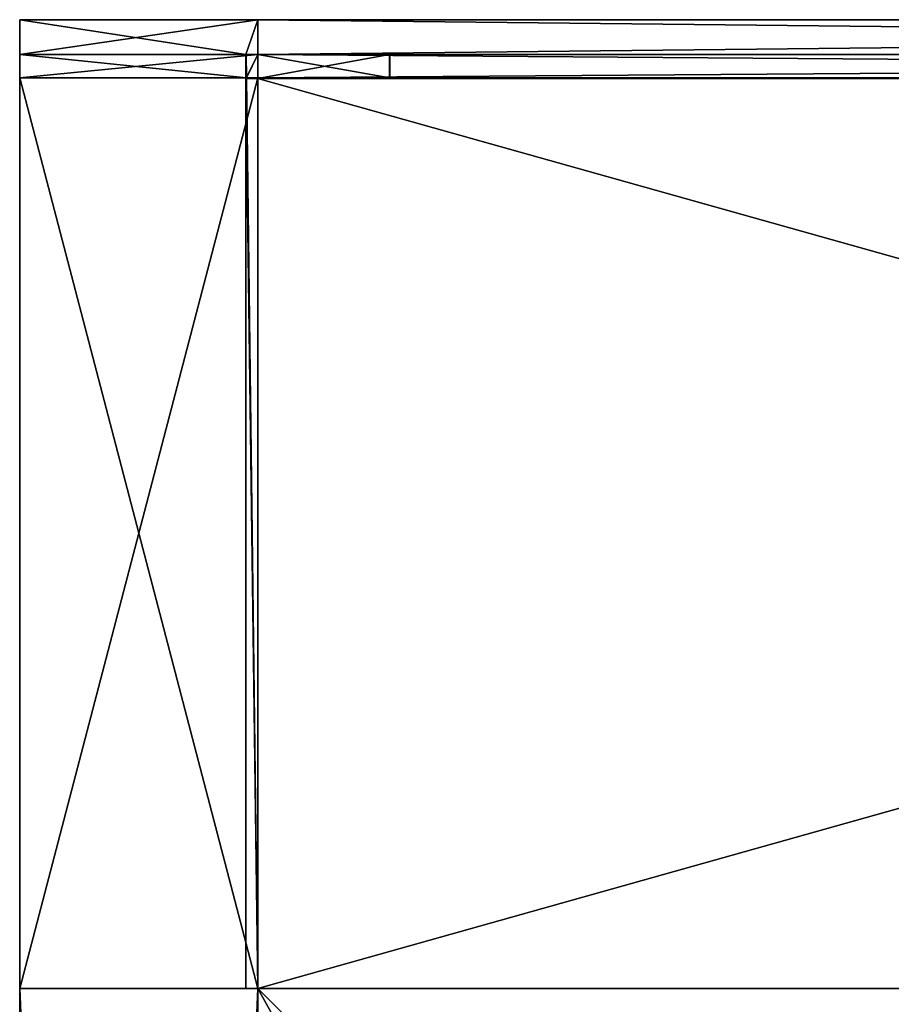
# Model space of a CAD drawing. Extents: x 0 to 35.8, y 0 to 27.5.
# Tile 151 of 256: x 0 to 3.1, y 24 to 27.5. Entities that reach past the tile are written whole.
import ezdxf

# ---------------------------------------------------------------- set-up
doc = ezdxf.new("R2010")
doc.units = 0
doc.header["$MEASUREMENT"] = 0
doc.layers.get('0').update_dxf_attribs({"color": 13, "linetype": 'CONTINUOUS'})
doc.layers.add('RGM8058UC_-_BODY', color=252, linetype='CONTINUOUS')

# ---------------------------------------------------------------- blocks, each defined once
blk = doc.blocks.new('RGM8658UC_TRADECAD_V06_DXF')
at = {"layer": 'RGM8058UC_-_BODY', "color": 0}
for p, q in [((0, 27.4929, 7.4867), (0, 27.4929, 5.9479)), ((0, 27.4929, 5.9479), (0.8357, 27.4929, 5.9479)), ((0.8357, 27.4929, 7.4867), (0, 27.4929, 7.4867)), ((0, 27.4929, 7.4867), (0, 27.3712, 7.4867)), ((0, 27.3712, 5.9479), (0, 27.4929, 5.9479)), ((0, 27.4929, 7.4867), (0, 27.4929, 5.9479)), ((0, 27.3712, 5.9479), (0, 27.4929, 5.9479)), ((0, 27.4929, 5.9479), (0.8357, 27.4929, 5.9479)), ((0, 27.4929, 7.4867), (0, 27.3712, 7.4867)), ((0.8357, 27.4929, 7.4867), (0, 27.4929, 7.4867)), ((0.7937, 27.3712, 5.9479), (0.8357, 27.4929, 5.9479)), ((0.7937, 27.3712, 5.9479), (0.8357, 27.4929, 5.9479)), ((0.8357, 27.4929, 5.9479), (0.8357, 27.4929, 7.4867)), ((0.8357, 27.4929, 5.9479), (12.2007, 27.4929, 5.9479)), ((12.2007, 27.4929, 7.4867), (0.8357, 27.4929, 7.4867)), ((0.8357, 27.4929, 5.9479), (0.8357, 27.4929, 7.4867)), ((0.8357, 27.4929, 7.4867), (0.8357, 27.3712, 7.4867)), ((0.8357, 27.4929, 7.4867), (0.8357, 27.3712, 7.4867)), ((12.2007, 27.4929, 7.4867), (0.8357, 27.4929, 7.4867)), ((0.8357, 27.3712, 5.9479), (0.8357, 27.4929, 5.9479)), ((0.8357, 27.4929, 5.9479), (12.2007, 27.4929, 5.9479)), ((0.8357, 27.3712, 5.9479), (0.8357, 27.4929, 5.9479)), ((0, 27.3712), (0, 27.3712, 5.9479)), ((0, 27.3712, 5.9479), (0, 27.2891, 5.9479)), ((0, 27.2891), (0, 27.3712)), ((0, 27.2891), (0, 27.3712)), ((0.7947, 27.3712), (0, 27.3712)), ((0, 27.3712, 7.4867), (0, 27.3712, 5.9479)), ((0, 27.3712, 5.9479), (0.7937, 27.3712, 5.9479)), ((0, 27.2891, 7.4867), (0, 27.3712, 7.4867)), ((0, 27.3712, 7.4867), (0.8357, 27.3712, 7.4867)), ((0, 27.3712, 5.9479), (0, 27.2891, 5.9479)), ((0, 27.3712, 7.4867), (0, 27.3712, 5.9479)), ((0, 27.2891, 7.4867), (0, 27.3712, 7.4867)), ((0, 27.3712, 5.9479), (0.7937, 27.3712, 5.9479)), ((0, 27.3712), (0, 27.3712, 5.9479)), ((0.7947, 27.3712), (0, 27.3712)), ((0, 27.3712, 7.4867), (0.8357, 27.3712, 7.4867)), ((0.7947, 27.3712), (0.7937, 27.3712, 5.9479)), ((0.7937, 27.3712, 5.9479), (0.8357, 27.3712, 5.9479)), ((0.7937, 27.3712, 5.9479), (0.8357, 27.3712, 5.9479)), ((0.7947, 27.3712), (0.7937, 27.3712, 5.9479)), ((0.7937, 27.2867, 5.9479), (0.7937, 27.3712, 5.9479)), ((0.7937, 27.3712, 5.9479), (0.8357, 27.3712, 5.9479)), ((0.7957, 27.2891), (0.7947, 27.3712)), ((0.7947, 27.3712), (0.8357, 27.3712)), ((0.7947, 27.3712), (0.8357, 27.3712)), ((0.7957, 27.2891), (0.7947, 27.3712)), ((1.2966, 27.3712, 5.9479), (0.8357, 27.3712, 5.9479)), ((0.8357, 27.3712, 5.9479), (0.8357, 27.3712)), ((0.8357, 27.3712), (1.2976, 27.3712)), ((0.8357, 27.2867, 5.9479), (0.8357, 27.3712, 5.9479)), ((1.2966, 27.3712, 5.9479), (0.8357, 27.3712, 5.9479)), ((0.8357, 27.3712, 7.4867), (0.8357, 27.2891, 7.4867)), ((0.8357, 27.3712, 7.4867), (12.2007, 27.3712, 7.4867)), ((0.8357, 27.3712, 7.4867), (0.8357, 27.2891, 7.4867)), ((0.8357, 27.3712, 7.4867), (12.2007, 27.3712, 7.4867)), ((0.8357, 27.3712), (1.2976, 27.3712)), ((0.8357, 27.3712), (0.8357, 27.2891)), ((12.2007, 27.3712, 5.9479), (0.8357, 27.3712, 5.9479)), ((0.8357, 27.2867, 5.9479), (0.8357, 27.3712, 5.9479)), ((0.8357, 27.3712, 5.9479), (0.8357, 27.3712)), ((0.8357, 27.2867, 5.9479), (0.8357, 27.3712, 5.9479)), ((0.8357, 27.3712), (0.8357, 27.2891)), ((12.2007, 27.3712, 5.9479), (0.8357, 27.3712, 5.9479)), ((1.2976, 27.3712), (1.2966, 27.3712, 5.9479)), ((1.2966, 27.3712, 5.9479), (1.2966, 27.2867, 5.9479)), ((1.2966, 27.3712, 5.9479), (1.2966, 27.2867, 5.9479)), ((1.2976, 27.3712), (1.2966, 27.3712, 5.9479)), ((1.2986, 27.2891), (1.2976, 27.3712)), ((1.2986, 27.2891), (1.2976, 27.3712)), ((0, 27.2891), (0, 24.0972)), ((0.7957, 27.2891), (0, 27.2891)), ((0, 24.0972, 7.4867), (0, 27.2891, 7.4867)), ((0, 27.2891, 7.4867), (0.8357, 27.2891, 7.4867)), ((0, 24.0972, 7.4867), (0, 27.2891, 7.4867)), ((0, 24.0972, 5.9479), (0, 27.2891, 5.9479)), ((0, 27.2891, 5.9479), (0, 27.2891, 7.4867)), ((0, 27.2891, 5.9479), (0, 27.2891)), ((0.7957, 27.2891), (0, 27.2891)), ((0, 27.2891, 7.4867), (0.8357, 27.2891, 7.4867)), ((0, 27.2891, 5.9479), (0, 27.2891, 7.4867)), ((0, 24.0972, 5.9479), (0, 27.2891, 5.9479)), ((0, 27.2891), (0, 24.0972)), ((0, 27.2891, 5.9479), (0, 27.2891)), ((0.7937, 27.2867, 5.9479), (0.7957, 27.2891)), ((0.7937, 27.2867, 5.9479), (0.7957, 27.2891)), ((0.7937, 24.0972, 5.9479), (0.7937, 27.2867, 5.9479)), ((0.8357, 27.2867, 5.9479), (0.7937, 27.2867, 5.9479)), ((0.8357, 27.2867, 5.9479), (0.7937, 27.2867, 5.9479)), ((0.8357, 27.2867, 5.9479), (0.7937, 27.2867, 5.9479)), ((0.7937, 24.0972, 5.9479), (0.7937, 27.2867, 5.9479)), ((0.8357, 24.0972), (0.7957, 27.2891)), ((0.8357, 27.2891), (0.7957, 27.2891)), ((0.8357, 27.2891), (0.7957, 27.2891)), ((0.8357, 24.0972), (0.7957, 27.2891)), ((0.8357, 27.2891, 7.4867), (0.8357, 24.0972, 7.4867)), ((12.2007, 27.2891, 7.4867), (0.8357, 27.2891, 7.4867)), ((1.2986, 27.2891), (0.8357, 27.2891)), ((0.8357, 27.2891), (0.8357, 27.2867, 5.9479)), ((1.2986, 27.2891), (0.8357, 27.2891)), ((0.8357, 27.2891, 7.4867), (0.8357, 24.0972, 7.4867)), ((12.2007, 27.2891, 7.4867), (0.8357, 27.2891, 7.4867)), ((0.8357, 27.2891), (0.8357, 27.2867, 5.9479)), ((1.2966, 27.2867, 5.9479), (0.8357, 27.2867, 5.9479)), ((0.8357, 24.0972, 5.9479), (0.8357, 27.2867, 5.9479)), ((1.2966, 27.2867, 5.9479), (0.8357, 27.2867, 5.9479)), ((0.8357, 27.2867, 5.9479), (12.2007, 27.2867, 5.9479)), ((0.8357, 27.2867, 5.9479), (12.2007, 27.2867, 5.9479)), ((0.8357, 24.0972, 5.9479), (0.8357, 27.2867, 5.9479)), ((1.2966, 27.2867, 5.9479), (1.2986, 27.2891)), ((1.2966, 27.2867, 5.9479), (1.2986, 27.2891)), ((0, 24.0972), (0.8357, 24.0972)), ((0.8357, 24.0972, 7.4867), (0, 24.0972, 7.4867)), ((0, 24.0972, 7.4867), (0, 24.0972, 5.9479)), ((0, 3.6756, 7.4867), (0, 24.0972, 7.4867)), ((0.8357, 24.0972, 7.4867), (0, 24.0972, 7.4867)), ((0, 3.6756, 5.9479), (0, 24.0972, 5.9479)), ((0, 24.0972, 7.4867), (0, 24.0972, 5.9479)), ((0, 3.6756, 7.4867), (0, 24.0972, 7.4867)), ((0, 3.6756, 5.9479), (0, 24.0972, 5.9479)), ((0, 3.6756), (0, 24.0972)), ((0, 24.0972), (0, 24.0972, 5.9479)), ((0, 3.6756), (0, 24.0972)), ((0, 24.0972), (0.8357, 24.0972)), ((0, 24.0972), (0, 24.0972, 5.9479)), ((0.8357, 24.0972), (0.7937, 24.0972, 5.9479)), ((0.8357, 24.0972, 5.9479), (0.7937, 24.0972, 5.9479)), ((0.8357, 24.0972, 5.9479), (0.7937, 24.0972, 5.9479)), ((0.8357, 24.0972), (0.7937, 24.0972, 5.9479)), ((1.8357, 23.0972, 6.7115), (0.8357, 24.0972, 6.7115)), ((0.8357, 24.0972, 6.7115), (12.2007, 24.0972, 6.7115)), ((0.8357, 24.0972, 7.4867), (0.8357, 3.6756, 7.4867)), ((0.8357, 3.6756), (0.8357, 24.0972)), ((0.8357, 24.0972), (0.8357, 24.0972, 5.9479)), ((0.8357, 24.0972, 7.4867), (0.8357, 3.6756, 7.4867)), ((0.8357, 24.0972, 7.4867), (0.8357, 24.0972, 6.7115)), ((0.8357, 24.0972, 6.7115), (0.8357, 3.6756, 6.7115)), ((0.8357, 24.0972, 6.7115), (0.8357, 3.6756, 6.7115)), ((1.8357, 23.0972, 6.7115), (0.8357, 24.0972, 6.7115)), ((12.2007, 24.0972), (0.8357, 24.0972)), ((0.8357, 3.6756), (0.8357, 24.0972)), ((12.2007, 24.0972, 7.4867), (0.8357, 24.0972, 7.4867)), ((0.8357, 24.0972, 6.7115), (12.2007, 24.0972, 6.7115)), ((0.8357, 24.0972, 7.4867), (0.8357, 24.0972, 6.7115)), ((12.2007, 24.0972, 7.4867), (0.8357, 24.0972, 7.4867)), ((12.2007, 24.0972), (0.8357, 24.0972)), ((12.2007, 24.0972, 5.9479), (0.8357, 24.0972, 5.9479)), ((0.8357, 24.0972), (0.8357, 24.0972, 5.9479)), ((12.2007, 24.0972, 5.9479), (0.8357, 24.0972, 5.9479))]:
    blk.add_line(p, q, dxfattribs=at)
at = {"layer": 'RGM8058UC_-_BODY', "color": 252}
mesh = blk.add_polyface(dxfattribs=at)
corners = [(0.8357, 27.4929, 7.4867), (0, 27.4929, 5.9479), (0.8357, 27.4929, 5.9479), (0, 27.4929, 7.4867)]
mesh.append_faces([[corners[k] for k in face] for face in [(0, 1, 2), (1, 0, 3)]], dxfattribs={"vtx0": -1, "color": 252})
mesh = blk.add_polyface(dxfattribs=at)
corners = [(0, 27.4929, 5.9479), (0, 27.3712, 7.4867), (0, 27.3712, 5.9479), (0, 27.4929, 7.4867)]
mesh.append_faces([[corners[k] for k in face] for face in [(0, 1, 2), (1, 0, 3)]], dxfattribs={"vtx0": -1, "color": 252})
mesh = blk.add_polyface(dxfattribs=at)
corners = [(0.7937, 27.3712, 5.9479), (0, 27.4929, 5.9479), (0, 27.3712, 5.9479), (0.8357, 27.4929, 5.9479)]
mesh.append_faces([[corners[k] for k in face] for face in [(0, 1, 2), (1, 0, 3)]], dxfattribs={"vtx0": -1, "color": 252})
mesh = blk.add_polyface(dxfattribs=at)
corners = [(0.8357, 27.4929, 7.4867), (0, 27.3712, 7.4867), (0, 27.4929, 7.4867), (0.8357, 27.3712, 7.4867)]
mesh.append_faces([[corners[k] for k in face] for face in [(0, 1, 2), (1, 0, 3)]], dxfattribs={"vtx0": -1, "color": 252})
mesh = blk.add_polyface(dxfattribs=at)
corners = [(0.8357, 27.4929, 5.9479), (0.7937, 27.3712, 5.9479), (0.8357, 27.3712, 5.9479)]
mesh.append_faces([[corners[k] for k in face] for face in [(0, 1, 2)]], dxfattribs={"color": 252})
mesh = blk.add_polyface(dxfattribs=at)
corners = [(12.2007, 27.4929, 7.4867), (0.8357, 27.4929, 5.9479), (12.2007, 27.4929, 5.9479), (0.8357, 27.4929, 7.4867)]
mesh.append_faces([[corners[k] for k in face] for face in [(0, 1, 2), (1, 0, 3)]], dxfattribs={"vtx0": -1, "color": 252})
mesh = blk.add_polyface(dxfattribs=at)
corners = [(12.2007, 27.4929, 7.4867), (0.8357, 27.3712, 7.4867), (0.8357, 27.4929, 7.4867), (12.2007, 27.3712, 7.4867)]
mesh.append_faces([[corners[k] for k in face] for face in [(0, 1, 2), (1, 0, 3)]], dxfattribs={"vtx0": -1, "color": 252})
mesh = blk.add_polyface(dxfattribs=at)
corners = [(12.2007, 27.3712, 5.9479), (0.8357, 27.4929, 5.9479), (0.8357, 27.3712, 5.9479), (12.2007, 27.4929, 5.9479)]
mesh.append_faces([[corners[k] for k in face] for face in [(0, 1, 2), (1, 0, 3)]], dxfattribs={"vtx0": -1, "color": 252})
mesh = blk.add_polyface(dxfattribs=at)
corners = [(0, 27.3712), (0, 27.2891, 5.9479), (0, 27.2891), (0, 27.3712, 5.9479)]
mesh.append_faces([[corners[k] for k in face] for face in [(0, 1, 2), (1, 0, 3)]], dxfattribs={"vtx0": -1, "color": 252})
mesh = blk.add_polyface(dxfattribs=at)
corners = [(0.7957, 27.2891), (0, 27.3712), (0, 27.2891), (0.7947, 27.3712)]
mesh.append_faces([[corners[k] for k in face] for face in [(0, 1, 2), (1, 0, 3)]], dxfattribs={"vtx0": -1, "color": 252})
mesh = blk.add_polyface(dxfattribs=at)
corners = [(0.8357, 27.3712, 7.4867), (0, 27.2891, 7.4867), (0, 27.3712, 7.4867), (0.8357, 27.2891, 7.4867)]
mesh.append_faces([[corners[k] for k in face] for face in [(0, 1, 2), (1, 0, 3)]], dxfattribs={"vtx0": -1, "color": 252})
mesh = blk.add_polyface(dxfattribs=at)
corners = [(0, 27.3712, 5.9479), (0, 27.2891, 7.4867), (0, 27.2891, 5.9479), (0, 27.3712, 7.4867)]
mesh.append_faces([[corners[k] for k in face] for face in [(0, 1, 2), (1, 0, 3)]], dxfattribs={"vtx0": -1, "color": 252})
mesh = blk.add_polyface(dxfattribs=at)
corners = [(0.7937, 27.3712, 5.9479), (0, 27.3712), (0.7947, 27.3712), (0, 27.3712, 5.9479)]
mesh.append_faces([[corners[k] for k in face] for face in [(0, 1, 2), (1, 0, 3)]], dxfattribs={"vtx0": -1, "color": 252})
mesh = blk.add_polyface(dxfattribs=at)
corners = [(0.8357, 27.3712, 5.9479), (0.7947, 27.3712), (0.8357, 27.3712), (0.7937, 27.3712, 5.9479)]
mesh.append_faces([[corners[k] for k in face] for face in [(0, 1, 2), (1, 0, 3)]], dxfattribs={"vtx0": -1, "color": 252})
mesh = blk.add_polyface(dxfattribs=at)
corners = [(0.8357, 27.3712, 5.9479), (0.7937, 27.2867, 5.9479), (0.7937, 27.3712, 5.9479), (0.8357, 27.2867, 5.9479)]
mesh.append_faces([[corners[k] for k in face] for face in [(0, 1, 2), (1, 0, 3)]], dxfattribs={"vtx0": -1, "color": 252})
mesh = blk.add_polyface(dxfattribs=at)
corners = [(0.7957, 27.2891), (0.8357, 27.3712), (0.7947, 27.3712), (0.8357, 27.2891)]
mesh.append_faces([[corners[k] for k in face] for face in [(0, 1, 2), (1, 0, 3)]], dxfattribs={"vtx0": -1, "color": 252})
mesh = blk.add_polyface(dxfattribs=at)
corners = [(1.2966, 27.3712, 5.9479), (0.8357, 27.3712), (1.2976, 27.3712), (0.8357, 27.3712, 5.9479)]
mesh.append_faces([[corners[k] for k in face] for face in [(0, 1, 2), (1, 0, 3)]], dxfattribs={"vtx0": -1, "color": 252})
mesh = blk.add_polyface(dxfattribs=at)
corners = [(1.2966, 27.3712, 5.9479), (0.8357, 27.2867, 5.9479), (0.8357, 27.3712, 5.9479), (1.2966, 27.2867, 5.9479)]
mesh.append_faces([[corners[k] for k in face] for face in [(0, 1, 2), (1, 0, 3)]], dxfattribs={"vtx0": -1, "color": 252})
mesh = blk.add_polyface(dxfattribs=at)
corners = [(12.2007, 27.3712, 7.4867), (0.8357, 27.2891, 7.4867), (0.8357, 27.3712, 7.4867), (12.2007, 27.2891, 7.4867)]
mesh.append_faces([[corners[k] for k in face] for face in [(0, 1, 2), (1, 0, 3)]], dxfattribs={"vtx0": -1, "color": 252})
mesh = blk.add_polyface(dxfattribs=at)
corners = [(1.2986, 27.2891), (0.8357, 27.3712), (0.8357, 27.2891), (1.2976, 27.3712)]
mesh.append_faces([[corners[k] for k in face] for face in [(0, 1, 2), (1, 0, 3)]], dxfattribs={"vtx0": -1, "color": 252})
mesh = blk.add_polyface(dxfattribs=at)
corners = [(12.2007, 27.2867, 5.9479), (0.8357, 27.3712, 5.9479), (0.8357, 27.2867, 5.9479), (12.2007, 27.3712, 5.9479)]
mesh.append_faces([[corners[k] for k in face] for face in [(0, 1, 2), (1, 0, 3)]], dxfattribs={"vtx0": -1, "color": 252})
mesh = blk.add_polyface(dxfattribs=at)
corners = [(1.2966, 27.3712, 5.9479), (1.2986, 27.2891), (1.2966, 27.2867, 5.9479), (1.2976, 27.3712)]
mesh.append_faces([[corners[k] for k in face] for face in [(0, 1, 2), (1, 0, 3)]], dxfattribs={"vtx0": -1, "color": 252})
mesh = blk.add_polyface(dxfattribs=at)
corners = [(0.8357, 24.0972), (0, 27.2891), (0, 24.0972), (0.7957, 27.2891)]
mesh.append_faces([[corners[k] for k in face] for face in [(0, 1, 2), (1, 0, 3)]], dxfattribs={"vtx0": -1, "color": 252})
mesh = blk.add_polyface(dxfattribs=at)
corners = [(0.8357, 27.2891, 7.4867), (0, 24.0972, 7.4867), (0, 27.2891, 7.4867), (0.8357, 24.0972, 7.4867)]
mesh.append_faces([[corners[k] for k in face] for face in [(0, 1, 2), (1, 0, 3)]], dxfattribs={"vtx0": -1, "color": 252})
mesh = blk.add_polyface(dxfattribs=at)
corners = [(0, 27.2891, 5.9479), (0, 24.0972, 7.4867), (0, 24.0972, 5.9479), (0, 27.2891, 7.4867)]
mesh.append_faces([[corners[k] for k in face] for face in [(0, 1, 2), (1, 0, 3)]], dxfattribs={"vtx0": -1, "color": 252})
mesh = blk.add_polyface(dxfattribs=at)
corners = [(0, 27.2891), (0, 24.0972, 5.9479), (0, 24.0972), (0, 27.2891, 5.9479)]
mesh.append_faces([[corners[k] for k in face] for face in [(0, 1, 2), (1, 0, 3)]], dxfattribs={"vtx0": -1, "color": 252})
mesh = blk.add_polyface(dxfattribs=at)
corners = [(0.7937, 27.2867, 5.9479), (0.8357, 27.2891), (0.7957, 27.2891), (0.8357, 27.2867, 5.9479)]
mesh.append_faces([[corners[k] for k in face] for face in [(0, 1, 2), (1, 0, 3)]], dxfattribs={"vtx0": -1, "color": 252})
mesh = blk.add_polyface(dxfattribs=at)
corners = [(0.7957, 27.2891), (0.8357, 24.0972), (0.7937, 27.2867, 5.9479)]
mesh.append_faces([[corners[k] for k in face] for face in [(0, 1, 2)]], dxfattribs={"color": 252})
mesh = blk.add_polyface(dxfattribs=at)
corners = [(0.8357, 24.0972, 5.9479), (0.7937, 27.2867, 5.9479), (0.7937, 24.0972, 5.9479), (0.8357, 27.2867, 5.9479)]
mesh.append_faces([[corners[k] for k in face] for face in [(0, 1, 2), (1, 0, 3)]], dxfattribs={"vtx0": -1, "color": 252})
mesh = blk.add_polyface(dxfattribs=at)
corners = [(0.7937, 27.2867, 5.9479), (0.8357, 24.0972), (0.7937, 24.0972, 5.9479)]
mesh.append_faces([[corners[k] for k in face] for face in [(0, 1, 2)]], dxfattribs={"color": 252})
mesh = blk.add_polyface(dxfattribs=at)
corners = [(0.8357, 27.2867, 5.9479), (1.2986, 27.2891), (0.8357, 27.2891), (1.2966, 27.2867, 5.9479)]
mesh.append_faces([[corners[k] for k in face] for face in [(0, 1, 2), (1, 0, 3)]], dxfattribs={"vtx0": -1, "color": 252})
mesh = blk.add_polyface(dxfattribs=at)
corners = [(12.2007, 27.2891, 7.4867), (0.8357, 24.0972, 7.4867), (0.8357, 27.2891, 7.4867), (12.2007, 24.0972, 7.4867)]
mesh.append_faces([[corners[k] for k in face] for face in [(0, 1, 2), (1, 0, 3)]], dxfattribs={"vtx0": -1, "color": 252})
mesh = blk.add_polyface(dxfattribs=at)
corners = [(12.2007, 24.0972, 5.9479), (0.8357, 27.2867, 5.9479), (0.8357, 24.0972, 5.9479), (12.2007, 27.2867, 5.9479)]
mesh.append_faces([[corners[k] for k in face] for face in [(0, 1, 2), (1, 0, 3)]], dxfattribs={"vtx0": -1, "color": 252})
mesh = blk.add_polyface(dxfattribs=at)
corners = [(0.8357, 24.0972, 7.4867), (0, 3.6756, 7.4867), (0, 24.0972, 7.4867), (0.8357, 3.6756, 7.4867)]
mesh.append_faces([[corners[k] for k in face] for face in [(0, 1, 2), (1, 0, 3)]], dxfattribs={"vtx0": -1, "color": 252})
mesh = blk.add_polyface(dxfattribs=at)
corners = [(0, 24.0972, 5.9479), (0, 3.6756, 7.4867), (0, 3.6756, 5.9479), (0, 24.0972, 7.4867)]
mesh.append_faces([[corners[k] for k in face] for face in [(0, 1, 2), (1, 0, 3)]], dxfattribs={"vtx0": -1, "color": 252})
mesh = blk.add_polyface(dxfattribs=at)
corners = [(0, 24.0972), (0, 3.6756, 5.9479), (0, 3.6756), (0, 24.0972, 5.9479)]
mesh.append_faces([[corners[k] for k in face] for face in [(0, 1, 2), (1, 0, 3)]], dxfattribs={"vtx0": -1, "color": 252})
mesh = blk.add_polyface(dxfattribs=at)
corners = [(0.8357, 3.6756), (0, 24.0972), (0, 3.6756), (0.8357, 24.0972)]
mesh.append_faces([[corners[k] for k in face] for face in [(0, 1, 2), (1, 0, 3)]], dxfattribs={"vtx0": -1, "color": 252})
mesh = blk.add_polyface(dxfattribs=at)
corners = [(0.7937, 24.0972, 5.9479), (0.8357, 24.0972), (0.8357, 24.0972, 5.9479)]
mesh.append_faces([[corners[k] for k in face] for face in [(0, 1, 2)]], dxfattribs={"color": 252})
mesh = blk.add_polyface(dxfattribs=at)
corners = [(12.2007, 24.0972, 6.7115), (1.8357, 23.0972, 6.7115), (0.8357, 24.0972, 6.7115), (12.2007, 23.0972, 6.7115)]
mesh.append_faces([[corners[k] for k in face] for face in [(0, 1, 2), (1, 0, 3)]], dxfattribs={"vtx0": -1, "color": 252})
mesh = blk.add_polyface(dxfattribs=at)
corners = [(0.8357, 24.0972, 7.4867), (0.8357, 3.6756, 6.7115), (0.8357, 3.6756, 7.4867), (0.8357, 24.0972, 6.7115)]
mesh.append_faces([[corners[k] for k in face] for face in [(0, 1, 2), (1, 0, 3)]], dxfattribs={"vtx0": -1, "color": 252})
mesh = blk.add_polyface(dxfattribs=at)
corners = [(1.8357, 23.0972, 6.7115), (0.8357, 3.6756, 6.7115), (0.8357, 24.0972, 6.7115), (1.8357, 4.6756, 6.7115)]
mesh.append_faces([[corners[k] for k in face] for face in [(0, 1, 2), (1, 0, 3)]], dxfattribs={"vtx0": -1, "color": 252})
mesh = blk.add_polyface(dxfattribs=at)
corners = [(12.2007, 3.6756), (0.8357, 24.0972), (0.8357, 3.6756), (12.2007, 24.0972)]
mesh.append_faces([[corners[k] for k in face] for face in [(0, 1, 2), (1, 0, 3)]], dxfattribs={"vtx0": -1, "color": 252})
mesh = blk.add_polyface(dxfattribs=at)
corners = [(0.8357, 24.0972, 7.4867), (12.2007, 24.0972, 6.7115), (0.8357, 24.0972, 6.7115), (12.2007, 24.0972, 7.4867)]
mesh.append_faces([[corners[k] for k in face] for face in [(0, 1, 2), (1, 0, 3)]], dxfattribs={"vtx0": -1, "color": 252})
mesh = blk.add_polyface(dxfattribs=at)
corners = [(12.2007, 24.0972, 5.9479), (0.8357, 24.0972), (12.2007, 24.0972), (0.8357, 24.0972, 5.9479)]
mesh.append_faces([[corners[k] for k in face] for face in [(0, 1, 2), (1, 0, 3)]], dxfattribs={"vtx0": -1, "color": 252})

msp = doc.modelspace()

# ---------------------------------------------------------------- block references
at = {"color": 0}
msp.add_blockref('RGM8658UC_TRADECAD_V06_DXF', (0, 0), dxfattribs=at)

doc.saveas('drawing.dxf')
